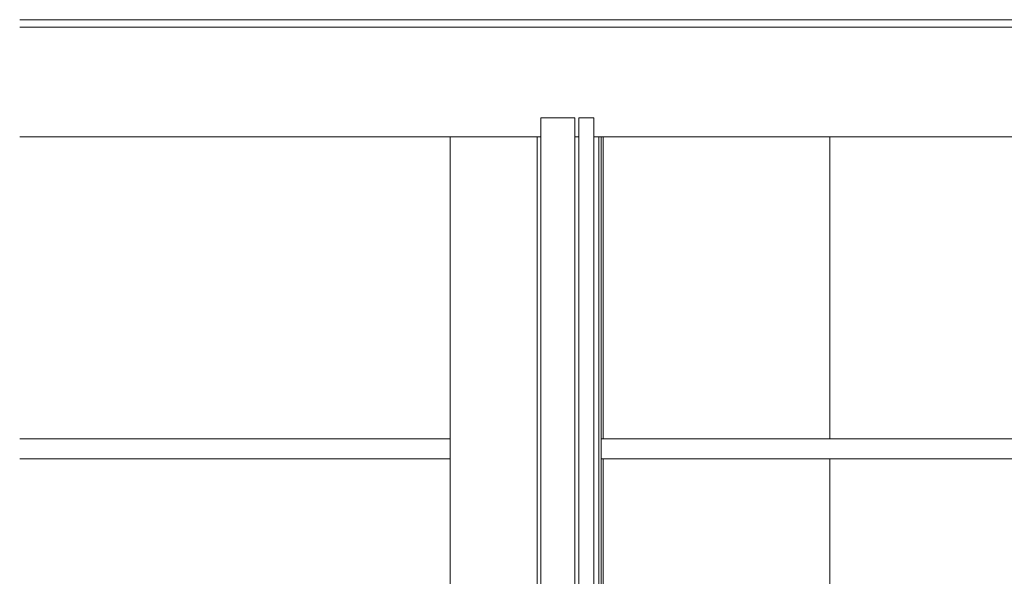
# Model space of a CAD drawing. Header units: millimetres. Extents: x -30280 to 309309, y -17460 to 4378.
# Tile 128 of 256: x 98930 to 101536, y -9300 to -7826. Entities that reach past the tile are written whole.
import ezdxf

# ---------------------------------------------------------------- set-up
doc = ezdxf.new("R2010")
doc.units = ezdxf.units.MM
doc.header["$MEASUREMENT"] = 0
doc.linetypes.add('Wipeout_Contour', pattern=[1000, 0, -1000])
for name, color, linetype in [('P1_PLANTA PRIMERA_3_07_CR_Cel Ras pladur', 7, 'Continuous'), ('P1_PLANTA PRIMERA_3_12_FAÇ_Façana', 7, 'Continuous'), ('P1_PLANTA PRIMERA_3_Nuevo_08_E_Envans secs', 7, 'Continuous'), ('P1_PLANTA PRIMERA_3_Nuevo_12_FAÇ_Façana', 7, 'Continuous')]:
    doc.layers.add(name, color=color, linetype=linetype)
doc.layers.add('P1_PLANTA PRIMERA_3_07_CR_Cel Ras pladur_Pluma_Nº__102', color=7, linetype='Continuous', lineweight=5, true_color=0xcccccc)
for name, color, linetype, lineweight in [('P1_PLANTA PRIMERA_3_10_ESTR_Fotjats_Pluma_Nº__1', 7, 'Continuous', 5), ('P1_PLANTA PRIMERA_3_12_FAÇ_Façana_Pluma_Nº__47', 7, 'Continuous', 20), ('P1_PLANTA PRIMERA_3_12_FAÇ_Façana_Pluma_Nº__7', 7, 'Continuous', 5), ('P1_PLANTA PRIMERA_3_Nuevo_07_CR_Cel Ras pladur_Pluma_Nº__1', 7, 'Continuous', 5), ('P1_PLANTA PRIMERA_3_Nuevo_08_E_Envans secs_Pluma_Nº__1', 7, 'Continuous', 5), ('P1_PLANTA PRIMERA_3_Nuevo_08_E_Envans secs_Pluma_Nº__47', 7, 'Continuous', 20)]:
    doc.layers.add(name, color=color, linetype=linetype, lineweight=lineweight)

msp = doc.modelspace()

# ---------------------------------------------------------------- linework, layer by layer
at = {"layer": 'P1_PLANTA PRIMERA_3_10_ESTR_Fotjats_Pluma_Nº__1', "color": 7, "linetype": 'Continuous', "lineweight": 5}
for p, q in [((129327.2, -7826.1), (98930, -7826.1)), ((129327.2, -7846), (98930, -7846))]:
    msp.add_line(p, q, dxfattribs=at)
at = {"layer": 'P1_PLANTA PRIMERA_3_12_FAÇ_Façana_Pluma_Nº__7', "color": 7, "linetype": 'Continuous', "lineweight": 5}
for p, q in [((100399.9, -8086.1), (100309.9, -8086.1)), ((100409.9, -8136.1), (100399.9, -8136.1))]:
    msp.add_line(p, q, dxfattribs=at)
at = {"layer": 'P1_PLANTA PRIMERA_3_12_FAÇ_Façana_Pluma_Nº__7', "color": 7, "linetype": 'Continuous', "lineweight": 5, "flags": 128}
msp.add_lwpolyline([(100399.9, -8086.1), (100399.9, -8136.1), (100399.9, -11436.1)], dxfattribs=at)
at = {"layer": 'P1_PLANTA PRIMERA_3_Nuevo_08_E_Envans secs_Pluma_Nº__1', "color": 7, "linetype": 'Continuous', "lineweight": 5}
msp.add_line((100449.9, -8086.1), (100409.9, -8086.1), dxfattribs=at)
at = {"layer": 'P1_PLANTA PRIMERA_3_Nuevo_08_E_Envans secs_Pluma_Nº__1', "color": 7, "linetype": 'Continuous', "lineweight": 5, "flags": 128}
msp.add_lwpolyline([(100409.9, -8086.1), (100409.9, -8136.1), (100409.9, -11436.1)], dxfattribs=at)

# ---------------------------------------------------------------- wipeouts: each hides what was drawn before it
at = {"color": 254, "linetype": 'Wipeout_Contour', "lineweight": 0, "ltscale": 402700.414992}
msp.add_wipeout([(100299.9, -11436.1), (100299.9, -8136.1), (100069.9, -8136.1), (100069.9, -11436.1)], dxfattribs=at).dxf.layer = 'P1_PLANTA PRIMERA_3_12_FAÇ_Façana'
at = {"color": 254, "linetype": 'Wipeout_Contour', "lineweight": 0, "ltscale": 605317.797087}
msp.add_wipeout([(100462.9, -10348.7), (100468.9, -10334.3), (100468.9, -8989.1), (100468.9, -8936.1), (100468.9, -8136.1), (100462.9, -8136.1)], dxfattribs=at).dxf.layer = 'P1_PLANTA PRIMERA_3_Nuevo_08_E_Envans secs'
at = {"color": 254, "linetype": 'Wipeout_Contour', "lineweight": 0, "ltscale": 411711.201421}
msp.add_wipeout([(101074.9, -8136.1), (101074.9, -8936.1), (104069.9, -8936.1), (104069.9, -8136.1)], dxfattribs=at).dxf.layer = 'P1_PLANTA PRIMERA_3_Nuevo_12_FAÇ_Façana'

# ---------------------------------------------------------------- next in the draw order: linework, layer by layer
at = {"layer": 'P1_PLANTA PRIMERA_3_10_ESTR_Fotjats_Pluma_Nº__1', "color": 7, "linetype": 'Continuous', "lineweight": 5}
msp.add_line((100309.9, -8136.1), (100299.9, -8136.1), dxfattribs=at)
at = {"layer": 'P1_PLANTA PRIMERA_3_12_FAÇ_Façana_Pluma_Nº__7', "color": 7, "linetype": 'Continuous', "lineweight": 5}
msp.add_line((100299.9, -8136.1), (100299.9, -11436.1), dxfattribs=at)
at = {"layer": 'P1_PLANTA PRIMERA_3_12_FAÇ_Façana_Pluma_Nº__7', "color": 7, "linetype": 'Continuous', "lineweight": 5, "flags": 128}
msp.add_lwpolyline([(100309.9, -8086.1), (100309.9, -8136.1), (100309.9, -11436.1)], dxfattribs=at)
at = {"layer": 'P1_PLANTA PRIMERA_3_Nuevo_08_E_Envans secs_Pluma_Nº__1', "color": 7, "linetype": 'Continuous', "lineweight": 5, "flags": 128}
msp.add_lwpolyline([(100449.9, -8086.1), (100449.9, -8136.1), (100449.9, -11436.1)], dxfattribs=at)

# ---------------------------------------------------------------- next in the draw order: wipeouts: each hides what was drawn before it
at = {"color": 254, "linetype": 'Wipeout_Contour', "lineweight": 0, "ltscale": 399464.957223}
msp.add_wipeout([(98930, -8936.1), (100069.9, -8936.1), (100069.9, -8136.1), (98930, -8136.1)], dxfattribs=at).dxf.layer = 'P1_PLANTA PRIMERA_3_12_FAÇ_Façana'
at = {"color": 254, "linetype": 'Wipeout_Contour', "lineweight": 0, "ltscale": 599066.782282}
msp.add_wipeout([(100069.9, -8989.1), (98930, -8989.1), (98930, -9336.1), (99033.8, -9336.1), (99033.8, -11436.1), (100069.9, -11436.1)], dxfattribs=at).dxf.layer = 'P1_PLANTA PRIMERA_3_12_FAÇ_Façana'
at = {"color": 254, "linetype": 'Wipeout_Contour', "lineweight": 0, "ltscale": 404546.217758}
msp.add_wipeout([(100474.9, -8136.1), (100474.9, -8936.1), (101074.9, -8936.1), (101074.9, -8136.1)], dxfattribs=at).dxf.layer = 'P1_PLANTA PRIMERA_3_Nuevo_08_E_Envans secs'
at = {"color": 254, "linetype": 'Wipeout_Contour', "lineweight": 0, "ltscale": 607064.171416}
msp.add_wipeout([(100474.9, -8989.1), (100474.9, -10319.8), (100495, -10271.2), (100579.9, -10236.1), (101074.9, -10236.1), (101074.9, -8989.1)], dxfattribs=at).dxf.layer = 'P1_PLANTA PRIMERA_3_Nuevo_08_E_Envans secs'

# ---------------------------------------------------------------- next in the draw order: linework, layer by layer
at = {"layer": 'P1_PLANTA PRIMERA_3_10_ESTR_Fotjats_Pluma_Nº__1', "color": 7, "linetype": 'Continuous', "lineweight": 5}
for p, q in [((100299.9, -8136.1), (98930, -8136.1)), ((104069.9, -8136.1), (100474.9, -8136.1))]:
    msp.add_line(p, q, dxfattribs=at)
at = {"layer": 'P1_PLANTA PRIMERA_3_10_ESTR_Fotjats_Pluma_Nº__1', "color": 7, "linetype": 'Continuous', "lineweight": 5, "flags": 128}
msp.add_lwpolyline([(100474.9, -8136.1), (100468.9, -8136.1), (100462.9, -8136.1), (100449.9, -8136.1)], dxfattribs=at)
at = {"layer": 'P1_PLANTA PRIMERA_3_Nuevo_07_CR_Cel Ras pladur_Pluma_Nº__1', "color": 7, "linetype": 'Continuous', "lineweight": 5}
for p, q in [((100474.9, -8936.1), (100468.9, -8936.1)), ((101805.9, -8936.1), (100474.9, -8936.1)), ((100474.9, -8989.1), (100468.9, -8989.1)), ((101805.9, -8989.1), (100474.9, -8989.1))]:
    msp.add_line(p, q, dxfattribs=at)
at = {"layer": 'P1_PLANTA PRIMERA_3_Nuevo_08_E_Envans secs_Pluma_Nº__1', "color": 7, "linetype": 'Continuous', "lineweight": 5}
for p, q in [((100462.9, -8136.1), (100462.9, -11434.1)), ((100474.9, -8136.1), (100474.9, -8936.1)), ((100474.9, -8989.1), (100474.9, -11434.1))]:
    msp.add_line(p, q, dxfattribs=at)
at = {"layer": 'P1_PLANTA PRIMERA_3_Nuevo_08_E_Envans secs_Pluma_Nº__1', "color": 7, "linetype": 'Continuous', "lineweight": 5, "flags": 128}
msp.add_lwpolyline([(100468.9, -8136.1), (100468.9, -8936.1), (100468.9, -8989.1), (100468.9, -11434.1)], dxfattribs=at)
at = {"layer": 'P1_PLANTA PRIMERA_3_Nuevo_08_E_Envans secs_Pluma_Nº__47', "color": 7, "linetype": 'Continuous', "lineweight": 20}
for p, q in [((101074.9, -8936.1), (101074.9, -8136.1)), ((101074.9, -10236.1), (101074.9, -8989.1))]:
    msp.add_line(p, q, dxfattribs=at)

# ---------------------------------------------------------------- next in the draw order: wipeouts: each hides what was drawn before it
at = {"color": 254, "linetype": 'Wipeout_Contour', "lineweight": 0, "ltscale": 399611.230681}
msp.add_wipeout([(100069.9, -8936.1), (98930, -8936.1), (98930, -8989.1), (100069.9, -8989.1)], dxfattribs=at).dxf.layer = 'P1_PLANTA PRIMERA_3_07_CR_Cel Ras pladur'

# ---------------------------------------------------------------- next in the draw order: linework, layer by layer
at = {"layer": 'P1_PLANTA PRIMERA_3_07_CR_Cel Ras pladur_Pluma_Nº__102', "color": 254, "linetype": 'Continuous', "lineweight": 5, "true_color": 0xcccccc}
for p, q in [((98930, -8936.1), (100069.9, -8936.1)), ((98930, -8989.1), (100069.9, -8989.1))]:
    msp.add_line(p, q, dxfattribs=at)
at = {"layer": 'P1_PLANTA PRIMERA_3_12_FAÇ_Façana_Pluma_Nº__47', "color": 7, "linetype": 'Continuous', "lineweight": 20}
msp.add_line((100069.9, -8136.1), (100069.9, -11436.1), dxfattribs=at)

doc.saveas('drawing.dxf')
